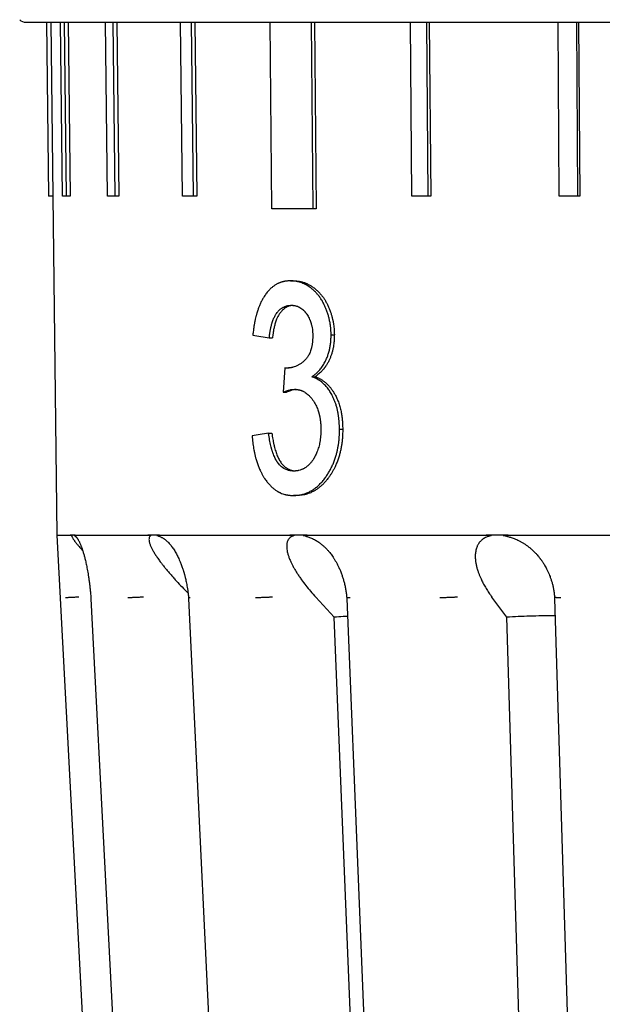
# Model space of a CAD drawing. Header units: millimetres. Extents: x 8 to 564, y 12 to 489.
# Tile 17 of 81: x 272 to 286, y 118 to 141. Entities that reach past the tile are written whole.
import ezdxf

# ---------------------------------------------------------------- set-up
doc = ezdxf.new("R2010")
doc.units = ezdxf.units.MM

msp = doc.modelspace()

# ---------------------------------------------------------------- linework, layer by layer
at = {"color": 7, "linetype": 'Continuous', "lineweight": 30}
for p, q in [((272.921, 141.361), (272.971, 137.261)), ((272.922, 141.361), (272.972, 137.261)), ((273.022, 141.361), (273.072, 137.261)), ((273.3, 137.261), (273.25, 141.361)), ((273.337, 141.361), (273.386, 137.261)), ((273.436, 141.361), (273.485, 137.261)), ((274.363, 137.261), (274.315, 141.361)), ((274.486, 141.361), (274.533, 137.261)), ((274.58, 141.361), (274.627, 137.261)), ((276.128, 137.261), (276.085, 141.361)), ((276.335, 141.361), (276.378, 137.261)), ((276.421, 141.361), (276.465, 137.261)), ((278.239, 136.96), (278.198, 141.361)), ((279.162, 141.361), (279.203, 136.96)), ((279.239, 141.361), (279.28, 136.962)), ((281.535, 137.261), (281.502, 141.361)), ((281.885, 141.361), (281.917, 137.261)), ((281.949, 141.361), (281.982, 137.261)), ((285.011, 137.261), (284.986, 141.361)), ((285.419, 141.361), (285.444, 137.261)), ((285.469, 141.361), (285.494, 137.261)), ((273.072, 137.261), (272.972, 137.261)), ((273.071, 137.261), (273.169, 129.26)), ((273.485, 137.261), (273.386, 137.261)), ((274.627, 137.261), (274.533, 137.261)), ((276.465, 137.261), (276.378, 137.261)), ((281.982, 137.261), (281.917, 137.261)), ((285.494, 137.261), (285.444, 137.261)), ((279.28, 136.962), (279.203, 136.96)), ((278.679, 135.261), (278.755, 135.261)), ((278.176, 133.915), (278.253, 133.915)), ((279.633, 133.99), (279.71, 133.99)), ((278.54, 133.21), (278.503, 132.633)), ((278.598, 133.203), (278.54, 133.21)), ((278.54, 133.21), (278.616, 133.21)), ((278.616, 133.21), (278.645, 133.206)), ((279.182, 132.998), (279.259, 132.998)), ((278.503, 132.633), (278.58, 132.633)), ((279.83, 131.765), (279.907, 131.765)), ((278.158, 131.671), (278.234, 131.671)), ((278.821, 130.197), (278.745, 130.197)), ((273.169, 129.26), (274.73, 99.465)), ((273.483, 129.259), (273.486, 129.26)), ((273.538, 129.261), (273.485, 129.259)), ((273.598, 129.259), (273.538, 129.261)), ((273.598, 129.259), (273.595, 129.261)), ((275.309, 129.259), (275.317, 129.26)), ((275.448, 129.261), (275.316, 129.259)), ((275.587, 129.259), (275.448, 129.261)), ((278.648, 129.259), (278.659, 129.26)), ((283.272, 129.259), (283.286, 129.26)), ((283.789, 129.23), (283.787, 129.231)), ((283.789, 129.23), (283.787, 129.231)), ((273.969, 127.786), (273.97, 127.763)), ((276.272, 127.787), (276.273, 127.763)), ((279.709, 127.326), (279.272, 127.799)), ((280.001, 127.789), (280.002, 127.766)), ((283.775, 127.326), (283.425, 127.799)), ((284.902, 127.793), (284.903, 127.77)), ((280.824, 99.564), (279.709, 127.326)), ((284.608, 99.564), (283.775, 127.326))]:
    msp.add_line(p, q, dxfattribs=at)
at = {"color": 7, "linetype": 'Continuous', "lineweight": 30, "flags": 128}
for points in [[(273.97, 127.763), (274.675, 114.146), (275.436, 99.465)], [(276.273, 127.764), (276.922, 114.148), (277.622, 99.466)], [(280.002, 127.767), (280.551, 114.15), (281.143, 99.468)], [(284.903, 127.77), (285.315, 114.153), (285.759, 99.471)]]:
    msp.add_lwpolyline(points, dxfattribs=at)
at = {"color": 7, "linetype": 'Continuous', "lineweight": 30}
msp.add_arc((272.433, 141.561), 0.2, 225, 270, dxfattribs=at)
for points, knots in [([(272.433, 141.361), (272.434, 141.361), (272.435, 141.361), (272.45, 141.361), (272.472, 141.361), (272.505, 141.361), (272.546, 141.361), (272.589, 141.361), (272.631, 141.361), (272.668, 141.361), (272.708, 141.361), (272.752, 141.361), (272.798, 141.361), (272.849, 141.361), (272.904, 141.361), (272.976, 141.361), (273.066, 141.361), (273.177, 141.361), (273.297, 141.361), (273.426, 141.361), (273.564, 141.361), (273.708, 141.361), (273.861, 141.361), (274.022, 141.361), (274.159, 141.361), (274.267, 141.361), (274.342, 141.361), (274.419, 141.361), (274.497, 141.361), (274.577, 141.361), (274.658, 141.361), (274.74, 141.361), (274.855, 141.361), (275.004, 141.361), (275.19, 141.361), (275.387, 141.361), (275.595, 141.361), (275.815, 141.361), (276.043, 141.361), (276.277, 141.361), (276.486, 141.361), (276.668, 141.361), (276.82, 141.361), (276.974, 141.361), (277.131, 141.361), (277.289, 141.361), (277.481, 141.361), (277.707, 141.361), (277.97, 141.361), (278.246, 141.361), (278.533, 141.361), (278.834, 141.361), (279.141, 141.361), (279.454, 141.361), (279.78, 141.361), (280.119, 141.361), (280.471, 141.361), (280.828, 141.361), (281.191, 141.361), (281.561, 141.361), (281.928, 141.361), (282.295, 141.361), (282.659, 141.361), (283.028, 141.361), (283.403, 141.361), (283.729, 141.361), (284.006, 141.361), (284.23, 141.361), (284.456, 141.361), (284.683, 141.361), (284.911, 141.361), (285.184, 141.361), (285.503, 141.361), (285.869, 141.361), (286.248, 141.361), (286.638, 141.361), (287.041, 141.361), (287.448, 141.361), (287.859, 141.361), (288.184, 141.361), (288.422, 141.361), (288.571, 141.361), (288.72, 141.361), (288.87, 141.361), (289.02, 141.361), (289.238, 141.361), (289.525, 141.361), (289.904, 141.361), (290.309, 141.361), (290.738, 141.361), (291.135, 141.361), (291.5, 141.361), (291.833, 141.361), (292.167, 141.361), (292.502, 141.361), (292.834, 141.361), (293.161, 141.361), (293.524, 141.361), (293.929, 141.361), (294.377, 141.361), (294.825, 141.361), (295.275, 141.361), (295.722, 141.361), (296.168, 141.361), (296.611, 141.361), (297.055, 141.361), (297.352, 141.361), (297.5, 141.361)], [0, 0, 0, 0, 0.012204, 0.02439, 0.036563, 0.048728, 0.060888, 0.073049, 0.080218, 0.087388, 0.094563, 0.101742, 0.108926, 0.116116, 0.123722, 0.131343, 0.143522, 0.155687, 0.167844, 0.179997, 0.19215, 0.20409, 0.216039, 0.228, 0.239979, 0.245038, 0.250093, 0.255145, 0.260193, 0.265239, 0.270282, 0.275323, 0.280362, 0.290915, 0.301464, 0.312012, 0.323315, 0.334624, 0.345942, 0.357273, 0.36862, 0.375509, 0.382391, 0.389266, 0.396137, 0.403002, 0.409864, 0.420641, 0.431414, 0.442186, 0.453729, 0.465278, 0.476837, 0.48841, 0.5, 0.512297, 0.524573, 0.536833, 0.549083, 0.561325, 0.573566, 0.585109, 0.596658, 0.608217, 0.61979, 0.63138, 0.638124, 0.644862, 0.651594, 0.658321, 0.665044, 0.671763, 0.682316, 0.692865, 0.703412, 0.714716, 0.726024, 0.737342, 0.748673, 0.76002, 0.764081, 0.768139, 0.772195, 0.776249, 0.780301, 0.784351, 0.793892, 0.803427, 0.814771, 0.826113, 0.837456, 0.84614, 0.854828, 0.863522, 0.872224, 0.880934, 0.889302, 0.897517, 0.909004, 0.92048, 0.931949, 0.943415, 0.954881, 0.966146, 0.977419, 0.988702, 1, 1, 1, 1]), ([(278.679, 135.261), (278.666, 135.26), (278.643, 135.26), (278.61, 135.257), (278.584, 135.255), (278.563, 135.252), (278.548, 135.25), (278.531, 135.247), (278.513, 135.242), (278.492, 135.237), (278.472, 135.231), (278.452, 135.225), (278.433, 135.218), (278.414, 135.211), (278.395, 135.203), (278.364, 135.188), (278.32, 135.164), (278.266, 135.127), (278.221, 135.09), (278.185, 135.056), (278.156, 135.024), (278.126, 134.99), (278.097, 134.952), (278.063, 134.903), (278.026, 134.844), (277.986, 134.77), (277.952, 134.696), (277.923, 134.621), (277.904, 134.565), (277.892, 134.527), (277.885, 134.506), (277.879, 134.486), (277.873, 134.465), (277.868, 134.444), (277.858, 134.407), (277.845, 134.352), (277.833, 134.296), (277.826, 134.255), (277.821, 134.231), (277.817, 134.208), (277.814, 134.187), (277.81, 134.161), (277.806, 134.129), (277.8, 134.084), (277.794, 134.033), (277.79, 133.998), (277.788, 133.979)], [0, 0, 0, 0, 0.02664, 0.051061, 0.073272, 0.085332, 0.096631, 0.107174, 0.122474, 0.137995, 0.153286, 0.168354, 0.183204, 0.197843, 0.212279, 0.226517, 0.272116, 0.316638, 0.3603, 0.386185, 0.412705, 0.441107, 0.47002, 0.499496, 0.545248, 0.591253, 0.637766, 0.677412, 0.717729, 0.728417, 0.739163, 0.749969, 0.760836, 0.771768, 0.782766, 0.818302, 0.854829, 0.866527, 0.878333, 0.890249, 0.901195, 0.908633, 0.927261, 0.948695, 0.97294, 1, 1, 1, 1]), ([(279.633, 133.99), (279.633, 134), (279.632, 134.021), (279.631, 134.049), (279.629, 134.075), (279.628, 134.097), (279.627, 134.118), (279.625, 134.145), (279.622, 134.178), (279.617, 134.216), (279.609, 134.27), (279.595, 134.338), (279.575, 134.421), (279.55, 134.504), (279.521, 134.585), (279.489, 134.661), (279.458, 134.724), (279.431, 134.775), (279.407, 134.814), (279.382, 134.852), (279.356, 134.888), (279.324, 134.929), (279.286, 134.974), (279.239, 135.021), (279.19, 135.064), (279.141, 135.102), (279.092, 135.136), (279.044, 135.165), (279.002, 135.186), (278.968, 135.201), (278.942, 135.212), (278.916, 135.222), (278.89, 135.23), (278.864, 135.237), (278.84, 135.243), (278.815, 135.248), (278.788, 135.252), (278.756, 135.256), (278.719, 135.259), (278.692, 135.26), (278.679, 135.261)], [0, 0, 0, 0, 0.014913, 0.02837, 0.040373, 0.050922, 0.060019, 0.070406, 0.088719, 0.107061, 0.125458, 0.165708, 0.206984, 0.249498, 0.292434, 0.33456, 0.376087, 0.400813, 0.425452, 0.450055, 0.474671, 0.49935, 0.537906, 0.577272, 0.617601, 0.656812, 0.693934, 0.730921, 0.767871, 0.787515, 0.80701, 0.82637, 0.845609, 0.864739, 0.883776, 0.898218, 0.91859, 0.942338, 0.969472, 1, 1, 1, 1]), ([(278.755, 135.261), (278.767, 135.26), (278.788, 135.259), (278.82, 135.257), (278.849, 135.254), (278.876, 135.25), (278.9, 135.246), (278.924, 135.242), (278.952, 135.234), (278.985, 135.224), (279.022, 135.211), (279.059, 135.195), (279.107, 135.172), (279.164, 135.14), (279.23, 135.095), (279.292, 135.044), (279.351, 134.987), (279.404, 134.927), (279.451, 134.865), (279.492, 134.802), (279.53, 134.734), (279.566, 134.662), (279.598, 134.585), (279.625, 134.508), (279.648, 134.434), (279.662, 134.379), (279.671, 134.341), (279.676, 134.319), (279.68, 134.297), (279.684, 134.275), (279.69, 134.243), (279.696, 134.197), (279.702, 134.136), (279.707, 134.066), (279.709, 134.016), (279.71, 133.99)], [0, 0, 0, 0, 0.024997, 0.048126, 0.069394, 0.088804, 0.106366, 0.122088, 0.140648, 0.168023, 0.195473, 0.223038, 0.250754, 0.302629, 0.353294, 0.403008, 0.452045, 0.500692, 0.541763, 0.582758, 0.623907, 0.66544, 0.707577, 0.750533, 0.786598, 0.821775, 0.832669, 0.843492, 0.854248, 0.864942, 0.875578, 0.900847, 0.929963, 0.962998, 1, 1, 1, 1]), ([(278.176, 133.915), (278.177, 133.924), (278.179, 133.943), (278.182, 133.969), (278.184, 133.993), (278.187, 134.014), (278.19, 134.034), (278.193, 134.056), (278.197, 134.08), (278.201, 134.104), (278.206, 134.129), (278.211, 134.153), (278.217, 134.179), (278.224, 134.206), (278.231, 134.232), (278.238, 134.257), (278.246, 134.282), (278.254, 134.305), (278.264, 134.334), (278.278, 134.367), (278.295, 134.405), (278.314, 134.44), (278.335, 134.475), (278.36, 134.51), (278.388, 134.544), (278.413, 134.57), (278.436, 134.59), (278.455, 134.605), (278.475, 134.619), (278.495, 134.632), (278.526, 134.648), (278.553, 134.66), (278.576, 134.667), (278.584, 134.669), (278.592, 134.671), (278.601, 134.673), (278.612, 134.676), (278.627, 134.678), (278.647, 134.68), (278.67, 134.682), (278.688, 134.683), (278.697, 134.684)], [0, 0, 0, 0, 0.023524, 0.044877, 0.06406, 0.081075, 0.095925, 0.114109, 0.134053, 0.154348, 0.175005, 0.196036, 0.217452, 0.241024, 0.263993, 0.286379, 0.3082, 0.329476, 0.350231, 0.388191, 0.425546, 0.462445, 0.499041, 0.543898, 0.588555, 0.633271, 0.660239, 0.687375, 0.714732, 0.742363, 0.770318, 0.837789, 0.848318, 0.858835, 0.869341, 0.879841, 0.890337, 0.910865, 0.935977, 0.965687, 1, 1, 1, 1]), ([(278.74, 134.681), (278.736, 134.681), (278.725, 134.68), (278.709, 134.678), (278.692, 134.676), (278.677, 134.673), (278.652, 134.667), (278.618, 134.656), (278.574, 134.634), (278.53, 134.605), (278.492, 134.572), (278.46, 134.539), (278.434, 134.507), (278.407, 134.467), (278.378, 134.418), (278.352, 134.363), (278.332, 134.312), (278.317, 134.265), (278.303, 134.218), (278.292, 134.173), (278.283, 134.131), (278.275, 134.09), (278.269, 134.051), (278.263, 134.011), (278.258, 133.965), (278.254, 133.932), (278.253, 133.915)], [0, 0, 0, 0, 0.016142, 0.041229, 0.063253, 0.082223, 0.103628, 0.160482, 0.218501, 0.284842, 0.349962, 0.393051, 0.436118, 0.479373, 0.542287, 0.606262, 0.649854, 0.694417, 0.740131, 0.778647, 0.81598, 0.852187, 0.883946, 0.916577, 0.955255, 1, 1, 1, 1]), ([(278.697, 134.684), (278.705, 134.684), (278.721, 134.683), (278.743, 134.681), (278.763, 134.679), (278.783, 134.675), (278.804, 134.67), (278.827, 134.663), (278.849, 134.655), (278.88, 134.641), (278.919, 134.619), (278.955, 134.592), (278.978, 134.571), (278.99, 134.56), (279.002, 134.547), (279.014, 134.534), (279.025, 134.521), (279.036, 134.507), (279.054, 134.483), (279.077, 134.448), (279.104, 134.401), (279.123, 134.361), (279.136, 134.329), (279.145, 134.307), (279.153, 134.284), (279.16, 134.261), (279.167, 134.237), (279.173, 134.213), (279.181, 134.174), (279.188, 134.139), (279.192, 134.108), (279.193, 134.099), (279.194, 134.09), (279.195, 134.081), (279.196, 134.072), (279.197, 134.057), (279.198, 134.036), (279.2, 134.004), (279.2, 133.981), (279.201, 133.969)], [0, 0, 0, 0, 0.032991, 0.062656, 0.089015, 0.112098, 0.143293, 0.173749, 0.203511, 0.232634, 0.300827, 0.367365, 0.386193, 0.404971, 0.423718, 0.442455, 0.461201, 0.479975, 0.498797, 0.552673, 0.60518, 0.656708, 0.6786, 0.700421, 0.722206, 0.743989, 0.765802, 0.787681, 0.809658, 0.872165, 0.880197, 0.888197, 0.896167, 0.904109, 0.912023, 0.919912, 0.941062, 0.967751, 1, 1, 1, 1]), ([(277.788, 133.979), (277.852, 133.968), (277.979, 133.947), (278.11, 133.925), (278.176, 133.915)], [0, 0, 0, 0, 0.500004, 1, 1, 1, 1]), ([(279.201, 133.969), (279.2, 133.957), (279.2, 133.935), (279.199, 133.903), (279.198, 133.874), (279.196, 133.848), (279.195, 133.823), (279.191, 133.795), (279.187, 133.763), (279.181, 133.728), (279.174, 133.693), (279.163, 133.653), (279.149, 133.606), (279.129, 133.556), (279.107, 133.513), (279.085, 133.476), (279.063, 133.445), (279.039, 133.415), (279.014, 133.388), (278.988, 133.363), (278.963, 133.341), (278.937, 133.32), (278.91, 133.301), (278.882, 133.283), (278.854, 133.267), (278.825, 133.253), (278.786, 133.236), (278.754, 133.225), (278.73, 133.219), (278.723, 133.217), (278.715, 133.216), (278.707, 133.214), (278.7, 133.213), (278.689, 133.211), (278.673, 133.209), (278.652, 133.207), (278.626, 133.204), (278.608, 133.203), (278.598, 133.203)], [0, 0, 0, 0, 0.0258664, 0.0494416, 0.0707327, 0.0897493, 0.1065051, 0.1263248, 0.1527036, 0.1791671, 0.2057886, 0.2326402, 0.2759207, 0.3191109, 0.362673, 0.3958663, 0.4297042, 0.4643578, 0.4999868, 0.5330218, 0.566199, 0.5995809, 0.6332288, 0.6672024, 0.7015599, 0.7363577, 0.7716497, 0.8388926, 0.8476374, 0.856371, 0.8650945, 0.8738089, 0.8825154, 0.891215, 0.9115858, 0.9365028, 0.9659728, 1, 1, 1, 1]), ([(279.182, 132.998), (279.191, 133.005), (279.208, 133.017), (279.231, 133.035), (279.252, 133.051), (279.27, 133.066), (279.294, 133.088), (279.326, 133.119), (279.363, 133.159), (279.398, 133.202), (279.429, 133.245), (279.459, 133.291), (279.486, 133.339), (279.509, 133.384), (279.528, 133.428), (279.545, 133.469), (279.56, 133.511), (279.574, 133.554), (279.586, 133.599), (279.597, 133.644), (279.607, 133.69), (279.615, 133.736), (279.622, 133.782), (279.626, 133.826), (279.629, 133.874), (279.632, 133.929), (279.632, 133.968), (279.633, 133.99)], [0, 0, 0, 0, 0.035294, 0.066393, 0.093302, 0.116026, 0.139978, 0.194644, 0.24998, 0.301456, 0.351891, 0.401452, 0.450316, 0.498667, 0.536107, 0.573515, 0.610969, 0.64855, 0.686337, 0.724408, 0.762462, 0.80011, 0.837447, 0.870982, 0.906476, 0.94947, 1, 1, 1, 1]), ([(279.71, 133.99), (279.709, 133.977), (279.709, 133.953), (279.708, 133.919), (279.707, 133.888), (279.705, 133.861), (279.704, 133.836), (279.7, 133.797), (279.693, 133.742), (279.681, 133.671), (279.663, 133.598), (279.642, 133.525), (279.616, 133.455), (279.587, 133.386), (279.552, 133.318), (279.522, 133.27), (279.502, 133.24), (279.492, 133.226), (279.482, 133.213), (279.472, 133.199), (279.461, 133.186), (279.45, 133.172), (279.434, 133.153), (279.411, 133.128), (279.379, 133.096), (279.343, 133.064), (279.302, 133.031), (279.274, 133.009), (279.259, 132.998)], [0, 0, 0, 0, 0.029857, 0.056795, 0.080818, 0.101932, 0.120143, 0.140701, 0.195211, 0.250621, 0.313547, 0.376068, 0.438555, 0.501381, 0.569541, 0.638912, 0.654708, 0.670596, 0.686581, 0.702669, 0.718864, 0.735173, 0.751599, 0.792127, 0.837144, 0.886749, 0.941015, 1, 1, 1, 1]), ([(279.83, 131.765), (279.83, 131.778), (279.83, 131.803), (279.828, 131.84), (279.827, 131.874), (279.825, 131.906), (279.823, 131.936), (279.82, 131.966), (279.817, 131.999), (279.813, 132.035), (279.808, 132.071), (279.803, 132.107), (279.797, 132.142), (279.788, 132.192), (279.773, 132.257), (279.75, 132.336), (279.724, 132.413), (279.694, 132.486), (279.663, 132.55), (279.634, 132.604), (279.606, 132.65), (279.577, 132.693), (279.547, 132.734), (279.515, 132.772), (279.481, 132.808), (279.444, 132.843), (279.403, 132.878), (279.356, 132.912), (279.315, 132.937), (279.282, 132.956), (279.259, 132.967), (279.237, 132.977), (279.211, 132.987), (279.193, 132.994), (279.182, 132.998)], [0, 0, 0, 0, 0.022975, 0.044615, 0.064926, 0.083911, 0.101575, 0.117927, 0.137624, 0.16032, 0.182435, 0.203983, 0.224977, 0.245432, 0.296127, 0.346453, 0.396687, 0.447108, 0.497991, 0.533979, 0.569718, 0.605314, 0.640874, 0.676506, 0.712318, 0.748415, 0.791439, 0.837123, 0.88559, 0.908283, 0.930301, 0.948738, 0.971622, 1, 1, 1, 1]), ([(279.259, 132.998), (279.269, 132.994), (279.288, 132.987), (279.316, 132.975), (279.341, 132.964), (279.365, 132.952), (279.388, 132.939), (279.414, 132.924), (279.441, 132.905), (279.47, 132.885), (279.497, 132.863), (279.531, 132.834), (279.572, 132.794), (279.617, 132.742), (279.66, 132.685), (279.7, 132.623), (279.733, 132.563), (279.761, 132.507), (279.783, 132.456), (279.804, 132.403), (279.823, 132.349), (279.839, 132.294), (279.854, 132.237), (279.866, 132.183), (279.876, 132.131), (279.884, 132.081), (279.891, 132.029), (279.896, 131.978), (279.9, 131.929), (279.903, 131.879), (279.906, 131.824), (279.907, 131.786), (279.907, 131.765)], [0, 0, 0, 0, 0.027228, 0.052712, 0.076466, 0.0985, 0.118834, 0.141835, 0.170672, 0.198549, 0.225503, 0.251576, 0.301997, 0.351953, 0.401738, 0.451647, 0.501974, 0.538018, 0.573793, 0.609398, 0.644928, 0.680484, 0.716164, 0.752064, 0.781179, 0.811446, 0.842907, 0.875599, 0.90185, 0.931318, 0.964028, 1, 1, 1, 1]), ([(278.503, 132.633), (278.513, 132.637), (278.531, 132.644), (278.558, 132.655), (278.583, 132.664), (278.606, 132.672), (278.63, 132.679), (278.653, 132.685), (278.676, 132.691), (278.697, 132.695), (278.718, 132.698), (278.741, 132.7), (278.758, 132.7), (278.767, 132.701)], [0, 0, 0, 0, 0.111484, 0.215471, 0.311978, 0.401028, 0.482647, 0.577533, 0.66729, 0.74605, 0.813334, 0.897142, 1, 1, 1, 1]), ([(278.812, 132.698), (278.807, 132.698), (278.787, 132.697), (278.753, 132.691), (278.711, 132.681), (278.67, 132.668), (278.627, 132.652), (278.596, 132.639), (278.58, 132.633)], [0, 0, 0, 0, 0.058232, 0.246948, 0.432362, 0.594305, 0.783472, 1, 1, 1, 1]), ([(278.767, 132.701), (278.774, 132.701), (278.786, 132.7), (278.805, 132.699), (278.822, 132.697), (278.838, 132.696), (278.853, 132.694), (278.867, 132.691), (278.883, 132.688), (278.899, 132.683), (278.916, 132.678), (278.932, 132.672), (278.948, 132.666), (278.965, 132.659), (278.99, 132.646), (279.023, 132.627), (279.064, 132.599), (279.097, 132.57), (279.125, 132.543), (279.146, 132.52), (279.168, 132.495), (279.188, 132.468), (279.213, 132.433), (279.242, 132.387), (279.272, 132.331), (279.298, 132.276), (279.319, 132.221), (279.333, 132.181), (279.341, 132.153), (279.345, 132.139), (279.349, 132.125), (279.352, 132.11), (279.356, 132.095), (279.36, 132.079), (279.364, 132.06), (279.368, 132.038), (279.372, 132.016), (279.376, 131.992), (279.379, 131.968), (279.382, 131.943), (279.385, 131.92), (279.387, 131.893), (279.389, 131.861), (279.391, 131.818), (279.392, 131.787), (279.393, 131.77)], [0, 0, 0, 0, 0.020991, 0.040499, 0.058527, 0.07508, 0.090163, 0.103782, 0.121245, 0.138679, 0.156098, 0.173515, 0.190942, 0.208394, 0.225884, 0.27208, 0.317676, 0.362939, 0.390054, 0.417206, 0.444453, 0.471855, 0.499468, 0.548736, 0.597089, 0.644824, 0.684673, 0.724491, 0.73494, 0.745403, 0.755883, 0.766383, 0.776908, 0.78746, 0.801988, 0.817044, 0.832639, 0.848783, 0.865485, 0.882754, 0.900598, 0.912232, 0.937265, 0.966512, 1, 1, 1, 1]), ([(278.745, 130.197), (278.758, 130.197), (278.783, 130.198), (278.819, 130.201), (278.847, 130.203), (278.868, 130.205), (278.884, 130.207), (278.901, 130.21), (278.929, 130.216), (278.967, 130.225), (279.002, 130.235), (279.025, 130.243), (279.037, 130.248), (279.049, 130.252), (279.061, 130.257), (279.073, 130.262), (279.107, 130.277), (279.162, 130.305), (279.237, 130.353), (279.297, 130.401), (279.344, 130.442), (279.378, 130.476), (279.411, 130.511), (279.443, 130.549), (279.475, 130.589), (279.514, 130.641), (279.558, 130.707), (279.606, 130.789), (279.649, 130.873), (279.688, 130.96), (279.722, 131.051), (279.75, 131.139), (279.773, 131.225), (279.791, 131.307), (279.806, 131.392), (279.816, 131.465), (279.822, 131.526), (279.825, 131.571), (279.828, 131.614), (279.829, 131.658), (279.83, 131.708), (279.83, 131.745), (279.83, 131.765)], [0, 0, 0, 0, 0.024259, 0.046087, 0.065489, 0.075788, 0.085248, 0.093872, 0.107927, 0.136243, 0.164459, 0.171839, 0.179217, 0.186593, 0.193969, 0.201345, 0.208722, 0.25782, 0.306263, 0.354349, 0.378357, 0.402389, 0.426484, 0.450678, 0.47501, 0.499515, 0.5429, 0.585341, 0.627024, 0.668142, 0.708898, 0.749501, 0.783499, 0.817515, 0.851659, 0.886857, 0.905603, 0.924029, 0.940312, 0.95647, 0.976365, 1, 1, 1, 1]), ([(279.393, 131.77), (279.393, 131.759), (279.392, 131.737), (279.392, 131.705), (279.391, 131.674), (279.39, 131.646), (279.388, 131.62), (279.386, 131.593), (279.383, 131.564), (279.379, 131.532), (279.374, 131.498), (279.369, 131.466), (279.363, 131.434), (279.354, 131.392), (279.341, 131.34), (279.322, 131.279), (279.301, 131.223), (279.279, 131.172), (279.262, 131.137), (279.25, 131.113), (279.243, 131.101), (279.237, 131.09), (279.23, 131.078), (279.223, 131.066), (279.212, 131.049), (279.198, 131.026), (279.178, 130.999), (279.159, 130.974), (279.138, 130.95), (279.117, 130.928), (279.095, 130.907), (279.074, 130.888), (279.053, 130.872), (279.034, 130.858), (279.015, 130.846), (278.996, 130.834), (278.976, 130.824), (278.957, 130.815), (278.923, 130.801), (278.894, 130.792), (278.869, 130.786), (278.862, 130.784), (278.856, 130.783), (278.849, 130.782), (278.842, 130.78), (278.835, 130.779), (278.825, 130.778), (278.807, 130.776), (278.783, 130.774), (278.764, 130.774), (278.754, 130.774)], [0, 0, 0, 0, 0.021763, 0.042253, 0.061475, 0.079438, 0.096151, 0.111624, 0.130641, 0.152759, 0.174437, 0.195697, 0.216558, 0.237043, 0.28008, 0.323106, 0.366355, 0.403028, 0.440155, 0.449971, 0.45983, 0.469732, 0.479681, 0.489679, 0.499728, 0.525142, 0.55039, 0.575525, 0.600597, 0.625659, 0.650765, 0.675965, 0.696784, 0.717389, 0.737805, 0.758057, 0.778172, 0.798177, 0.818098, 0.879222, 0.885977, 0.892713, 0.89943, 0.906128, 0.912809, 0.919473, 0.926121, 0.945308, 0.96993, 1, 1, 1, 1]), ([(279.907, 131.765), (279.907, 131.742), (279.907, 131.698), (279.904, 131.633), (279.901, 131.573), (279.897, 131.517), (279.892, 131.463), (279.883, 131.398), (279.87, 131.319), (279.851, 131.231), (279.828, 131.141), (279.799, 131.051), (279.765, 130.96), (279.729, 130.88), (279.694, 130.81), (279.659, 130.748), (279.622, 130.688), (279.579, 130.625), (279.529, 130.559), (279.473, 130.495), (279.415, 130.436), (279.354, 130.384), (279.291, 130.338), (279.236, 130.304), (279.189, 130.28), (279.152, 130.263), (279.115, 130.248), (279.077, 130.235), (279.041, 130.224), (279.004, 130.215), (278.965, 130.208), (278.921, 130.203), (278.873, 130.199), (278.839, 130.198), (278.821, 130.197)], [0, 0, 0, 0, 0.027258, 0.052753, 0.076505, 0.098535, 0.118871, 0.140787, 0.177426, 0.213941, 0.250471, 0.29106, 0.331809, 0.372926, 0.404131, 0.43574, 0.467832, 0.500484, 0.542581, 0.584257, 0.625704, 0.667115, 0.708686, 0.750609, 0.773739, 0.796909, 0.820148, 0.843487, 0.866953, 0.887209, 0.911098, 0.937845, 0.967473, 1, 1, 1, 1]), ([(278.158, 131.671), (278.092, 131.66), (277.962, 131.639), (277.835, 131.618), (277.772, 131.607)], [0, 0, 0, 0, 0.500004, 1, 1, 1, 1]), ([(277.772, 131.607), (277.773, 131.591), (277.776, 131.561), (277.779, 131.519), (277.783, 131.483), (277.786, 131.449), (277.792, 131.404), (277.8, 131.344), (277.81, 131.284), (277.82, 131.234), (277.828, 131.195), (277.836, 131.157), (277.845, 131.12), (277.854, 131.084), (277.87, 131.028), (277.894, 130.953), (277.929, 130.861), (277.959, 130.793), (277.982, 130.746), (277.996, 130.718), (278.011, 130.691), (278.026, 130.664), (278.042, 130.638), (278.058, 130.612), (278.086, 130.569), (278.128, 130.511), (278.186, 130.444), (278.242, 130.388), (278.299, 130.342), (278.339, 130.314), (278.366, 130.298), (278.379, 130.29), (278.391, 130.283), (278.404, 130.276), (278.417, 130.27), (278.43, 130.264), (278.455, 130.252), (278.492, 130.238), (278.531, 130.226), (278.56, 130.218), (278.577, 130.214), (278.594, 130.211), (278.608, 130.208), (278.625, 130.205), (278.647, 130.203), (278.676, 130.2), (278.709, 130.198), (278.732, 130.197), (278.745, 130.197)], [0, 0, 0, 0, 0.021079, 0.039349, 0.054813, 0.067533, 0.083162, 0.114704, 0.146238, 0.164167, 0.181789, 0.199117, 0.216162, 0.232937, 0.249456, 0.2961, 0.342414, 0.388645, 0.40424, 0.419863, 0.435524, 0.451231, 0.466994, 0.482822, 0.498724, 0.548569, 0.597708, 0.646444, 0.687301, 0.728277, 0.737512, 0.746765, 0.756037, 0.76533, 0.774647, 0.783989, 0.793359, 0.827534, 0.863211, 0.874749, 0.886446, 0.898305, 0.909137, 0.916059, 0.933303, 0.953035, 0.975266, 1, 1, 1, 1]), ([(278.754, 130.774), (278.751, 130.774), (278.745, 130.774), (278.737, 130.774), (278.73, 130.774), (278.724, 130.775), (278.716, 130.775), (278.704, 130.776), (278.68, 130.778), (278.659, 130.782), (278.641, 130.786), (278.636, 130.787), (278.63, 130.789), (278.625, 130.79), (278.62, 130.792), (278.603, 130.797), (278.575, 130.807), (278.548, 130.82), (278.53, 130.829), (278.522, 130.834), (278.515, 130.838), (278.507, 130.843), (278.5, 130.848), (278.492, 130.853), (278.472, 130.868), (278.44, 130.894), (278.401, 130.937), (278.375, 130.971), (278.362, 130.992), (278.358, 130.998), (278.354, 131.004), (278.349, 131.011), (278.345, 131.018), (278.335, 131.036), (278.317, 131.069), (278.295, 131.117), (278.278, 131.159), (278.266, 131.191), (278.258, 131.214), (278.25, 131.237), (278.243, 131.261), (278.235, 131.286), (278.225, 131.322), (278.212, 131.371), (278.198, 131.437), (278.184, 131.509), (278.17, 131.588), (278.162, 131.643), (278.158, 131.671)], [0, 0, 0, 0, 0.009702, 0.0183772, 0.0260256, 0.0326474, 0.0382427, 0.0540151, 0.0696518, 0.1170284, 0.1231547, 0.1292644, 0.1353578, 0.1414356, 0.1474983, 0.1535464, 0.197508, 0.2396795, 0.24892, 0.2580813, 0.2671658, 0.2761756, 0.2851131, 0.2939807, 0.3027808, 0.3582739, 0.4132648, 0.4617837, 0.4681739, 0.4745754, 0.480989, 0.4874158, 0.4938567, 0.5003129, 0.5406101, 0.5824686, 0.6260844, 0.6437407, 0.6617048, 0.6799858, 0.6985922, 0.7175324, 0.736814, 0.7812547, 0.8297112, 0.8822754, 0.9390193, 1, 1, 1, 1]), ([(278.234, 131.671), (278.238, 131.646), (278.245, 131.597), (278.257, 131.527), (278.267, 131.475), (278.274, 131.44), (278.278, 131.42), (278.283, 131.4), (278.287, 131.382), (278.291, 131.363), (278.296, 131.346), (278.304, 131.314), (278.317, 131.269), (278.335, 131.213), (278.354, 131.16), (278.374, 131.111), (278.395, 131.066), (278.419, 131.023), (278.444, 130.982), (278.473, 130.943), (278.501, 130.912), (278.528, 130.886), (278.553, 130.865), (278.579, 130.846), (278.607, 130.829), (278.636, 130.814), (278.668, 130.801), (278.699, 130.791), (278.729, 130.783), (278.76, 130.778), (278.782, 130.776), (278.794, 130.775), (278.795, 130.775)], [0, 0, 0, 0, 0.056309, 0.109009, 0.158141, 0.17389, 0.189242, 0.2042, 0.218764, 0.232939, 0.246726, 0.26013, 0.307797, 0.353552, 0.397517, 0.439827, 0.480635, 0.520112, 0.563496, 0.606524, 0.64949, 0.681859, 0.714484, 0.747486, 0.780983, 0.817194, 0.854086, 0.891762, 0.92592, 0.959443, 0.997738, 1, 1, 1, 1]), ([(273.169, 129.26), (273.169, 129.26), (273.168, 129.26), (273.173, 129.26), (273.185, 129.26), (273.208, 129.26), (273.241, 129.26), (273.286, 129.26), (273.341, 129.259), (273.405, 129.259), (273.457, 129.259), (273.483, 129.259)], [0, 0, 0, 0, 0.007006, 0.123794, 0.240592, 0.357399, 0.485897, 0.614406, 0.742926, 0.871458, 1, 1, 1, 1]), ([(273.485, 129.259), (273.487, 129.259), (273.491, 129.259), (273.497, 129.259), (273.501, 129.258), (273.505, 129.258), (273.507, 129.258), (273.508, 129.257), (273.509, 129.257), (273.509, 129.257), (273.51, 129.257), (273.511, 129.257), (273.512, 129.256), (273.513, 129.256), (273.514, 129.255), (273.515, 129.255), (273.516, 129.254), (273.516, 129.254), (273.516, 129.254), (273.516, 129.254), (273.517, 129.253), (273.517, 129.253), (273.518, 129.252), (273.518, 129.251), (273.519, 129.249), (273.519, 129.248), (273.519, 129.247), (273.52, 129.245), (273.52, 129.242), (273.521, 129.239), (273.522, 129.234), (273.523, 129.232), (273.523, 129.231)], [0, 0, 0, 0, 0.13534, 0.251281, 0.347828, 0.407513, 0.456296, 0.470136, 0.482765, 0.494186, 0.504397, 0.513402, 0.5212, 0.553831, 0.563483, 0.566839, 0.569447, 0.5706, 0.571742, 0.57295, 0.574287, 0.577523, 0.581693, 0.606758, 0.626512, 0.653253, 0.680125, 0.712156, 0.749346, 0.851065, 0.934615, 1, 1, 1, 1]), ([(273.523, 129.231), (273.525, 129.225), (273.529, 129.214), (273.54, 129.193), (273.555, 129.169), (273.571, 129.145), (273.587, 129.123), (273.601, 129.105), (273.616, 129.085), (273.632, 129.064), (273.65, 129.042), (273.669, 129.019), (273.695, 128.989), (273.728, 128.951), (273.757, 128.917), (273.774, 128.898), (273.777, 128.895)], [0, 0, 0, 0, 0.09068, 0.181986, 0.274415, 0.368441, 0.423071, 0.47845, 0.534658, 0.591767, 0.649848, 0.708968, 0.76919, 0.874167, 0.980648, 1, 1, 1, 1]), ([(273.584, 129.249), (273.584, 129.249), (273.584, 129.249), (273.582, 129.25), (273.581, 129.251), (273.579, 129.251), (273.578, 129.252), (273.577, 129.253), (273.577, 129.253), (273.576, 129.254), (273.576, 129.254), (273.576, 129.254), (273.575, 129.254), (273.575, 129.255), (273.575, 129.255), (273.575, 129.256), (273.575, 129.256), (273.575, 129.257), (273.575, 129.257), (273.576, 129.257), (273.578, 129.258), (273.582, 129.259), (273.589, 129.259), (273.595, 129.259), (273.598, 129.259)], [0, 0, 0, 0, 0.001268, 0.029667, 0.052314, 0.069218, 0.088919, 0.09572, 0.100743, 0.102754, 0.104582, 0.106391, 0.108353, 0.113217, 0.119823, 0.139095, 0.166978, 0.184223, 0.203689, 0.225385, 0.249316, 0.451097, 0.701258, 1, 1, 1, 1]), ([(273.584, 129.249), (273.587, 129.247), (273.592, 129.245), (273.598, 129.24), (273.603, 129.236), (273.607, 129.233), (273.611, 129.23), (273.615, 129.226), (273.622, 129.22), (273.63, 129.211), (273.638, 129.201), (273.648, 129.189), (273.657, 129.175), (273.668, 129.158), (273.679, 129.138), (273.692, 129.115), (273.704, 129.088), (273.717, 129.059), (273.73, 129.029), (273.741, 129.001), (273.75, 128.976), (273.758, 128.954), (273.764, 128.935), (273.77, 128.916), (273.777, 128.894), (273.786, 128.865), (273.797, 128.83), (273.807, 128.792), (273.818, 128.751), (273.829, 128.708), (273.841, 128.66), (273.853, 128.607), (273.865, 128.55), (273.877, 128.489), (273.89, 128.422), (273.903, 128.349), (273.915, 128.27), (273.928, 128.185), (273.939, 128.094), (273.95, 127.997), (273.961, 127.894), (273.966, 127.822), (273.969, 127.786)], [0, 0, 0, 0, 0.015994, 0.030318, 0.042292, 0.051874, 0.059065, 0.065326, 0.083334, 0.102533, 0.120728, 0.140099, 0.161553, 0.185232, 0.211659, 0.240458, 0.270164, 0.29967, 0.328965, 0.351691, 0.37205, 0.38933, 0.403508, 0.414561, 0.430866, 0.45064, 0.473862, 0.500535, 0.523922, 0.54956, 0.57762, 0.608121, 0.637988, 0.669916, 0.703934, 0.740077, 0.77839, 0.818732, 0.86099, 0.905216, 0.951476, 1, 1, 1, 1]), ([(273.595, 129.261), (273.624, 129.261), (273.683, 129.261), (273.781, 129.261), (273.887, 129.26), (274.002, 129.26), (274.125, 129.26), (274.257, 129.26), (274.392, 129.26), (274.531, 129.26), (274.673, 129.259), (274.822, 129.259), (274.977, 129.259), (275.139, 129.259), (275.253, 129.259), (275.309, 129.259)], [0, 0, 0, 0, 0.08, 0.16, 0.24, 0.32, 0.4, 0.48, 0.56, 0.633333, 0.706666, 0.78, 0.853333, 0.926667, 1, 1, 1, 1]), ([(275.316, 129.259), (275.329, 129.259), (275.346, 129.259), (275.366, 129.258), (275.373, 129.257), (275.378, 129.256), (275.38, 129.255), (275.381, 129.255), (275.382, 129.254), (275.382, 129.254), (275.382, 129.254), (275.383, 129.254), (275.383, 129.253), (275.383, 129.253), (275.383, 129.252), (275.383, 129.251), (275.38, 129.248), (275.373, 129.241), (275.366, 129.235), (275.362, 129.231)], [0, 0, 0, 0, 0.349737, 0.457417, 0.520357, 0.552905, 0.562738, 0.566212, 0.568917, 0.570087, 0.571214, 0.57237, 0.573622, 0.576604, 0.580439, 0.605991, 0.622789, 0.748413, 1, 1, 1, 1]), ([(275.362, 129.231), (275.357, 129.223), (275.346, 129.208), (275.339, 129.177), (275.339, 129.146), (275.343, 129.116), (275.349, 129.089), (275.358, 129.06), (275.37, 129.028), (275.387, 128.986), (275.413, 128.932), (275.451, 128.865), (275.495, 128.793), (275.547, 128.716), (275.601, 128.64), (275.656, 128.568), (275.71, 128.5), (275.767, 128.43), (275.827, 128.358), (275.891, 128.285), (275.976, 128.191), (276.085, 128.074), (276.186, 127.969), (276.247, 127.91), (276.261, 127.897)], [0, 0, 0, 0, 0.041282, 0.083045, 0.125682, 0.151844, 0.178529, 0.205806, 0.233743, 0.2624, 0.312675, 0.364033, 0.416734, 0.471018, 0.527106, 0.571716, 0.616713, 0.662185, 0.708217, 0.75489, 0.802283, 0.888491, 0.974739, 1, 1, 1, 1]), ([(275.555, 129.244), (275.553, 129.244), (275.55, 129.245), (275.545, 129.247), (275.541, 129.248), (275.537, 129.25), (275.534, 129.251), (275.532, 129.252), (275.53, 129.253), (275.528, 129.253), (275.528, 129.254), (275.528, 129.254), (275.527, 129.254), (275.527, 129.254), (275.527, 129.255), (275.527, 129.255), (275.527, 129.256), (275.528, 129.256), (275.529, 129.256), (275.53, 129.257), (275.534, 129.257), (275.542, 129.258), (275.554, 129.259), (275.569, 129.259), (275.581, 129.259), (275.587, 129.259)], [0, 0, 0, 0, 0.044826, 0.088039, 0.124129, 0.153099, 0.174956, 0.197192, 0.21259, 0.217914, 0.221909, 0.223568, 0.225131, 0.226726, 0.228475, 0.232767, 0.241887, 0.254689, 0.269315, 0.287061, 0.30796, 0.436164, 0.594186, 0.782114, 1, 1, 1, 1]), ([(275.555, 129.243), (275.558, 129.243), (275.572, 129.239), (275.596, 129.23), (275.624, 129.217), (275.649, 129.204), (275.67, 129.191), (275.688, 129.179), (275.709, 129.164), (275.736, 129.144), (275.767, 129.116), (275.799, 129.085), (275.83, 129.051), (275.86, 129.015), (275.888, 128.977), (275.917, 128.936), (275.946, 128.891), (275.972, 128.846), (275.997, 128.801), (276.019, 128.757), (276.043, 128.707), (276.065, 128.658), (276.084, 128.611), (276.101, 128.568), (276.117, 128.524), (276.131, 128.482), (276.142, 128.448), (276.151, 128.422), (276.156, 128.403), (276.161, 128.387), (276.166, 128.37), (276.172, 128.35), (276.178, 128.326), (276.186, 128.295), (276.196, 128.258), (276.207, 128.213), (276.218, 128.159), (276.23, 128.099), (276.242, 128.031), (276.253, 127.956), (276.264, 127.874), (276.269, 127.817), (276.272, 127.787)], [0, 0, 0, 0, 0.008422, 0.039527, 0.066867, 0.09044, 0.111255, 0.128418, 0.145202, 0.176666, 0.210065, 0.243856, 0.279304, 0.311924, 0.343959, 0.376312, 0.410033, 0.444216, 0.472502, 0.500633, 0.531344, 0.565379, 0.588489, 0.612934, 0.638486, 0.661626, 0.681187, 0.692898, 0.70279, 0.710858, 0.718432, 0.728834, 0.742016, 0.757516, 0.775343, 0.798533, 0.824677, 0.85377, 0.885813, 0.920816, 0.958803, 1, 1, 1, 1]), ([(275.587, 129.259), (275.654, 129.259), (275.788, 129.259), (275.998, 129.26), (276.216, 129.26), (276.441, 129.26), (276.674, 129.26), (276.914, 129.26), (277.154, 129.26), (277.394, 129.26), (277.633, 129.26), (277.878, 129.26), (278.129, 129.259), (278.385, 129.259), (278.561, 129.259), (278.648, 129.259)], [0, 0, 0, 0, 0.079964, 0.159933, 0.23991, 0.319892, 0.399881, 0.479876, 0.559878, 0.633218, 0.706564, 0.779915, 0.853271, 0.926633, 1, 1, 1, 1]), ([(278.71, 129.231), (278.696, 129.223), (278.67, 129.208), (278.639, 129.177), (278.618, 129.146), (278.604, 129.116), (278.595, 129.089), (278.589, 129.06), (278.586, 129.028), (278.585, 128.986), (278.588, 128.932), (278.6, 128.865), (278.62, 128.793), (278.647, 128.716), (278.679, 128.64), (278.714, 128.568), (278.75, 128.5), (278.79, 128.43), (278.834, 128.358), (278.882, 128.285), (278.948, 128.191), (279.035, 128.074), (279.148, 127.937), (279.23, 127.845), (279.272, 127.799)], [0, 0, 0, 0, 0.038891, 0.078235, 0.118402, 0.143049, 0.168188, 0.193886, 0.220205, 0.247202, 0.294564, 0.342947, 0.392596, 0.443737, 0.496577, 0.538602, 0.580993, 0.623831, 0.667196, 0.711165, 0.755813, 0.837029, 0.918283, 1, 1, 1, 1]), ([(279.071, 129.259), (279.025, 129.26), (278.934, 129.261), (278.797, 129.261), (278.705, 129.26), (278.659, 129.259)], [0, 0, 0, 0, 0.325603, 0.658924, 1, 1, 1, 1]), ([(278.659, 129.259), (278.667, 129.259), (278.681, 129.259), (278.7, 129.259), (278.715, 129.258), (278.727, 129.258), (278.733, 129.257), (278.738, 129.257), (278.74, 129.257), (278.742, 129.257), (278.744, 129.257), (278.745, 129.257), (278.748, 129.256), (278.751, 129.256), (278.754, 129.255), (278.755, 129.255), (278.756, 129.254), (278.756, 129.254), (278.756, 129.254), (278.756, 129.254), (278.756, 129.253), (278.756, 129.253), (278.756, 129.252), (278.754, 129.251), (278.752, 129.249), (278.749, 129.248), (278.746, 129.247), (278.742, 129.245), (278.736, 129.242), (278.727, 129.239), (278.718, 129.234), (278.712, 129.232), (278.71, 129.231)], [0, 0, 0, 0, 0.136343, 0.252887, 0.349635, 0.409207, 0.457651, 0.471327, 0.483767, 0.494974, 0.504946, 0.513686, 0.521194, 0.553825, 0.563477, 0.566834, 0.569441, 0.570594, 0.571737, 0.572944, 0.574282, 0.577518, 0.581688, 0.606753, 0.626507, 0.653249, 0.680121, 0.712152, 0.749343, 0.851063, 0.934614, 1, 1, 1, 1]), ([(279.034, 129.238), (279.033, 129.238), (279.03, 129.239), (279.023, 129.241), (279.014, 129.243), (279.005, 129.245), (278.999, 129.247), (278.993, 129.248), (278.989, 129.25), (278.985, 129.251), (278.982, 129.252), (278.979, 129.253), (278.978, 129.253), (278.977, 129.254), (278.977, 129.254), (278.977, 129.254), (278.977, 129.254), (278.977, 129.255), (278.977, 129.255), (278.977, 129.256), (278.979, 129.256), (278.98, 129.256), (278.982, 129.257), (278.989, 129.257), (279.001, 129.258), (279.02, 129.259), (279.044, 129.259), (279.061, 129.259), (279.071, 129.259)], [0, 0, 0, 0, 0.009184, 0.062589, 0.120484, 0.164514, 0.202312, 0.23388, 0.25922, 0.278338, 0.297788, 0.311257, 0.315913, 0.319408, 0.320859, 0.322226, 0.323621, 0.325151, 0.328905, 0.336883, 0.34808, 0.360874, 0.376396, 0.394676, 0.506815, 0.645036, 0.809416, 1, 1, 1, 1]), ([(279.034, 129.238), (279.04, 129.237), (279.057, 129.232), (279.088, 129.223), (279.127, 129.21), (279.171, 129.193), (279.217, 129.171), (279.262, 129.147), (279.303, 129.122), (279.341, 129.097), (279.377, 129.071), (279.409, 129.045), (279.438, 129.021), (279.465, 128.996), (279.488, 128.974), (279.507, 128.956), (279.523, 128.939), (279.542, 128.919), (279.563, 128.895), (279.589, 128.865), (279.617, 128.83), (279.648, 128.788), (279.682, 128.74), (279.716, 128.686), (279.75, 128.628), (279.785, 128.564), (279.819, 128.494), (279.853, 128.416), (279.884, 128.335), (279.911, 128.253), (279.935, 128.17), (279.957, 128.082), (279.976, 127.989), (279.991, 127.891), (279.998, 127.824), (280.001, 127.789)], [0, 0, 0, 0, 0.012201, 0.036872, 0.064185, 0.093098, 0.128363, 0.160336, 0.189068, 0.217889, 0.244171, 0.268567, 0.291226, 0.312682, 0.332994, 0.346004, 0.358623, 0.373575, 0.391991, 0.413878, 0.438764, 0.466941, 0.498369, 0.533044, 0.567391, 0.604441, 0.644221, 0.686766, 0.732127, 0.772131, 0.814042, 0.857696, 0.903153, 0.950495, 1, 1, 1, 1]), ([(279.071, 129.259), (279.175, 129.259), (279.384, 129.259), (279.706, 129.26), (280.035, 129.26), (280.371, 129.26), (280.712, 129.261), (280.945, 129.261), (281.062, 129.261)], [0, 0, 0, 0, 0.1666666, 0.3333332, 0.4999999, 0.6666666, 0.8333333, 1, 1, 1, 1]), ([(281.062, 129.261), (281.179, 129.261), (281.414, 129.261), (281.774, 129.26), (282.14, 129.26), (282.511, 129.26), (282.888, 129.259), (283.144, 129.259), (283.272, 129.259)], [0, 0, 0, 0, 0.1666667, 0.3333334, 0.5000001, 0.6666668, 0.8333334, 1, 1, 1, 1]), ([(283.338, 129.231), (283.323, 129.225), (283.292, 129.214), (283.25, 129.193), (283.212, 129.169), (283.183, 129.145), (283.16, 129.123), (283.143, 129.105), (283.127, 129.085), (283.112, 129.064), (283.099, 129.042), (283.086, 129.019), (283.072, 128.989), (283.058, 128.951), (283.046, 128.904), (283.037, 128.855), (283.032, 128.803), (283.031, 128.749), (283.034, 128.693), (283.041, 128.63), (283.053, 128.56), (283.072, 128.483), (283.091, 128.42), (283.108, 128.373), (283.12, 128.341), (283.133, 128.309), (283.146, 128.277), (283.161, 128.244), (283.186, 128.188), (283.227, 128.109), (283.286, 128.006), (283.351, 127.902), (283.401, 127.834), (283.425, 127.799)], [0, 0, 0, 0, 0.029144, 0.058489, 0.088194, 0.118413, 0.13597, 0.153769, 0.171833, 0.190188, 0.208854, 0.227855, 0.24721, 0.280948, 0.31517, 0.349968, 0.385428, 0.421635, 0.458664, 0.496588, 0.543675, 0.591232, 0.639375, 0.658474, 0.677687, 0.697021, 0.716482, 0.736076, 0.755808, 0.816735, 0.877622, 0.938651, 1, 1, 1, 1]), ([(283.81, 129.259), (283.753, 129.26), (283.637, 129.261), (283.462, 129.261), (283.345, 129.26), (283.286, 129.259)], [0, 0, 0, 0, 0.3256035, 0.6589241, 1, 1, 1, 1]), ([(283.286, 129.259), (283.295, 129.259), (283.313, 129.259), (283.338, 129.259), (283.357, 129.258), (283.371, 129.258), (283.38, 129.257), (283.385, 129.257), (283.388, 129.257), (283.39, 129.257), (283.392, 129.257), (283.394, 129.257), (283.398, 129.256), (283.402, 129.256), (283.405, 129.255), (283.406, 129.255), (283.407, 129.254), (283.407, 129.254), (283.407, 129.254), (283.407, 129.254), (283.407, 129.253), (283.407, 129.253), (283.406, 129.252), (283.403, 129.251), (283.4, 129.249), (283.396, 129.248), (283.391, 129.247), (283.386, 129.245), (283.376, 129.242), (283.364, 129.239), (283.35, 129.234), (283.341, 129.232), (283.338, 129.231)], [0, 0, 0, 0, 0.136343, 0.252887, 0.349635, 0.409207, 0.457651, 0.471327, 0.483767, 0.494974, 0.504946, 0.513686, 0.521194, 0.553825, 0.563477, 0.566834, 0.569441, 0.570594, 0.571737, 0.572944, 0.574282, 0.577518, 0.581688, 0.606753, 0.626507, 0.653249, 0.680121, 0.712152, 0.749343, 0.851063, 0.934614, 1, 1, 1, 1]), ([(283.787, 129.231), (283.785, 129.231), (283.78, 129.233), (283.771, 129.234), (283.762, 129.236), (283.752, 129.239), (283.741, 129.241), (283.731, 129.243), (283.721, 129.245), (283.713, 129.247), (283.707, 129.248), (283.702, 129.25), (283.697, 129.251), (283.694, 129.252), (283.691, 129.253), (283.69, 129.253), (283.689, 129.254), (283.689, 129.254), (283.689, 129.254), (283.688, 129.254), (283.689, 129.255), (283.689, 129.255), (283.69, 129.256), (283.692, 129.256), (283.694, 129.256), (283.696, 129.257), (283.705, 129.257), (283.721, 129.258), (283.746, 129.259), (283.776, 129.259), (283.798, 129.259), (283.81, 129.259)], [0, 0, 0, 0, 0.030575, 0.065018, 0.103333, 0.145518, 0.191574, 0.241503, 0.279474, 0.312071, 0.339296, 0.361149, 0.377636, 0.39441, 0.406026, 0.410041, 0.413055, 0.414307, 0.415486, 0.416689, 0.418008, 0.421246, 0.428126, 0.437782, 0.448816, 0.462202, 0.477967, 0.574676, 0.693878, 0.83564, 1, 1, 1, 1]), ([(283.788, 129.231), (283.798, 129.228), (283.822, 129.222), (283.861, 129.212), (283.905, 129.198), (283.955, 129.18), (284.01, 129.157), (284.067, 129.129), (284.124, 129.099), (284.18, 129.065), (284.233, 129.029), (284.286, 128.99), (284.336, 128.949), (284.385, 128.906), (284.431, 128.86), (284.472, 128.818), (284.505, 128.78), (284.53, 128.749), (284.55, 128.724), (284.563, 128.706), (284.573, 128.694), (284.58, 128.684), (284.587, 128.674), (284.596, 128.661), (284.608, 128.644), (284.624, 128.621), (284.643, 128.591), (284.665, 128.555), (284.689, 128.513), (284.716, 128.463), (284.744, 128.406), (284.771, 128.346), (284.796, 128.281), (284.82, 128.214), (284.842, 128.141), (284.863, 128.062), (284.88, 127.977), (284.894, 127.887), (284.9, 127.824), (284.902, 127.792)], [0, 0, 0, 0, 0.019001, 0.041626, 0.067774, 0.097442, 0.130624, 0.165772, 0.20071, 0.235444, 0.26999, 0.304366, 0.338587, 0.372666, 0.40662, 0.439389, 0.463889, 0.484231, 0.500449, 0.512564, 0.51852, 0.524304, 0.530302, 0.537537, 0.548187, 0.562316, 0.579916, 0.600978, 0.625496, 0.653467, 0.684892, 0.719781, 0.752455, 0.787692, 0.825341, 0.865357, 0.907759, 0.952581, 1, 1, 1, 1]), ([(283.81, 129.259), (283.937, 129.259), (284.189, 129.259), (284.574, 129.26), (284.964, 129.26), (285.357, 129.26), (285.756, 129.26), (286.158, 129.26), (286.553, 129.26), (286.94, 129.26), (287.319, 129.26), (287.701, 129.26), (288.086, 129.259), (288.474, 129.259), (288.735, 129.259), (288.865, 129.259)], [0, 0, 0, 0, 0.079964, 0.159933, 0.23991, 0.319892, 0.399881, 0.479876, 0.559878, 0.633218, 0.706564, 0.779915, 0.853271, 0.926633, 1, 1, 1, 1]), ([(273.686, 127.799), (273.673, 127.799), (273.646, 127.797), (273.605, 127.795), (273.565, 127.793), (273.525, 127.791), (273.488, 127.79), (273.456, 127.788), (273.429, 127.787), (273.407, 127.786), (273.391, 127.786), (273.379, 127.786), (273.376, 127.786), (273.374, 127.786)], [0, 0, 0, 0, 0.0867863, 0.1773923, 0.2711815, 0.3673454, 0.4649356, 0.5629132, 0.6546986, 0.7450206, 0.8330985, 0.9182673, 1, 1, 1, 1]), ([(273.978, 127.786), (273.975, 127.786), (273.97, 127.786), (273.968, 127.786), (273.969, 127.786), (273.97, 127.786)], [0, 0, 0, 0, 0.449263, 0.918356, 1, 1, 1, 1]), ([(275.211, 127.799), (275.198, 127.799), (275.173, 127.797), (275.132, 127.795), (275.089, 127.793), (275.046, 127.791), (275.004, 127.79), (274.965, 127.788), (274.931, 127.787), (274.901, 127.786), (274.875, 127.786), (274.855, 127.786), (274.845, 127.786), (274.84, 127.786)], [0, 0, 0, 0, 0.086786, 0.177392, 0.271181, 0.367345, 0.464936, 0.562913, 0.654699, 0.745021, 0.833098, 0.918267, 1, 1, 1, 1]), ([(276.31, 127.786), (276.304, 127.786), (276.292, 127.786), (276.28, 127.786), (276.273, 127.786), (276.273, 127.787), (276.273, 127.787)], [0, 0, 0, 0, 0.267724, 0.547264, 0.836635, 1, 1, 1, 1]), ([(278.255, 127.799), (278.244, 127.799), (278.221, 127.797), (278.182, 127.795), (278.141, 127.793), (278.097, 127.791), (278.053, 127.79), (278.01, 127.788), (277.971, 127.787), (277.934, 127.786), (277.902, 127.786), (277.874, 127.786), (277.858, 127.786), (277.85, 127.786)], [0, 0, 0, 0, 0.086786, 0.177392, 0.271181, 0.367345, 0.464936, 0.562913, 0.654699, 0.745021, 0.833098, 0.918267, 1, 1, 1, 1]), ([(280.086, 127.786), (280.077, 127.786), (280.059, 127.786), (280.037, 127.786), (280.019, 127.787), (280.007, 127.787), (280.001, 127.788), (280.002, 127.789), (280.002, 127.789)], [0, 0, 0, 0, 0.170678, 0.348889, 0.533368, 0.722509, 0.914437, 1, 1, 1, 1]), ([(282.611, 127.799), (282.602, 127.799), (282.583, 127.797), (282.549, 127.795), (282.512, 127.793), (282.471, 127.791), (282.427, 127.79), (282.384, 127.788), (282.341, 127.787), (282.301, 127.786), (282.264, 127.786), (282.23, 127.786), (282.21, 127.786), (282.2, 127.786)], [0, 0, 0, 0, 0.086786, 0.177392, 0.271181, 0.367345, 0.464936, 0.562913, 0.654699, 0.745021, 0.833098, 0.918267, 1, 1, 1, 1]), ([(285.049, 127.786), (285.038, 127.786), (285.015, 127.786), (284.985, 127.786), (284.958, 127.787), (284.935, 127.787), (284.917, 127.789), (284.907, 127.79), (284.902, 127.791), (284.903, 127.792), (284.903, 127.792)], [0, 0, 0, 0, 0.127413, 0.260451, 0.398166, 0.539363, 0.68264, 0.826468, 0.961189, 1, 1, 1, 1]), ([(280.019, 127.346), (279.985, 127.344), (279.88, 127.34), (279.778, 127.331), (279.709, 127.326)], [0, 0, 0, 0, 0.326032, 1, 1, 1, 1]), ([(284.915, 127.355), (284.902, 127.356), (284.795, 127.358), (284.596, 127.357), (284.319, 127.352), (284.045, 127.342), (283.865, 127.331), (283.775, 127.326)], [0, 0, 0, 0, 0.03304, 0.274692, 0.51637, 0.758122, 1, 1, 1, 1])]:
    msp.add_open_spline(points, degree=3, knots=knots, dxfattribs=at)
for points in [[(273.386, 137.261), (273.371, 137.261), (273.341, 137.261), (273.314, 137.261), (273.3, 137.261)], [(274.533, 137.261), (274.504, 137.261), (274.446, 137.261), (274.39, 137.261), (274.363, 137.261)], [(276.378, 137.261), (276.336, 137.261), (276.252, 137.261), (276.169, 137.261), (276.128, 137.261)], [(281.917, 137.261), (281.853, 137.261), (281.725, 137.261), (281.598, 137.261), (281.535, 137.261)], [(285.444, 137.261), (285.371, 137.261), (285.226, 137.261), (285.083, 137.261), (285.011, 137.261)], [(279.203, 136.96), (279.121, 136.96), (278.955, 136.96), (278.712, 136.96), (278.473, 136.96), (278.317, 136.96), (278.239, 136.96)]]:
    msp.add_open_spline(points, degree=3, dxfattribs=at)

doc.saveas('drawing.dxf')
